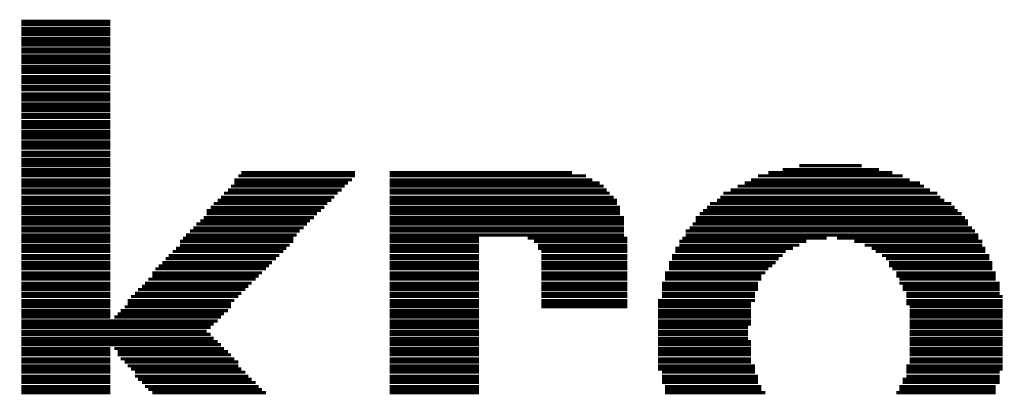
# Model space of a CAD drawing. Extents: x -9 to 122, y -9 to 65.
# Tile 75 of 256: x 14.79 to 17.96, y 33.19 to 34.39. Entities that reach past the tile are written whole.
import ezdxf

# ---------------------------------------------------------------- set-up
doc = ezdxf.new("R2010")
doc.units = 0
doc.layers.add('CLICKER_4_FOR_R7FA4M2A_V100_GTO', color=12, linetype='CONTINUOUS')

msp = doc.modelspace()

# ---------------------------------------------------------------- linework, layer by layer
at = {"layer": 'CLICKER_4_FOR_R7FA4M2A_V100_GTO', "const_width": 0.01016}
for points in [[(14.79296, 34.38906), (15.07998, 34.38906)], [(14.79296, 34.3789), (15.07998, 34.3789)], [(14.79296, 34.3662), (15.07998, 34.3662)], [(14.79296, 34.35604), (15.07998, 34.35604)], [(14.79296, 34.34588), (15.07998, 34.34588)], [(14.79296, 34.33318), (15.07998, 34.33318)], [(14.79296, 34.32302), (15.07998, 34.32302)], [(14.79296, 34.31286), (15.07998, 34.31286)], [(14.79296, 34.30016), (15.07998, 34.30016)], [(14.79296, 34.29), (15.07998, 34.29)], [(14.79296, 34.2773), (15.07998, 34.2773)], [(14.79296, 34.26714), (15.07998, 34.26714)], [(14.79296, 34.25698), (15.07998, 34.25698)], [(14.79296, 34.24428), (15.07998, 34.24428)], [(14.79296, 34.23412), (15.07998, 34.23412)], [(14.79296, 34.22396), (15.07998, 34.22396)], [(14.79296, 34.21126), (15.07998, 34.21126)], [(14.79296, 34.2011), (15.07998, 34.2011)], [(14.79296, 34.19094), (15.07998, 34.19094)], [(14.79296, 34.17824), (15.07998, 34.17824)], [(14.79296, 34.16808), (15.07998, 34.16808)], [(14.79296, 34.15538), (15.07998, 34.15538)], [(14.79296, 34.14522), (15.07998, 34.14522)], [(14.79296, 34.13506), (15.07998, 34.13506)], [(14.79296, 34.12236), (15.07998, 34.12236)], [(14.79296, 34.1122), (15.07998, 34.1122)], [(14.79296, 34.10204), (15.07998, 34.10204)], [(14.79296, 34.08934), (15.07998, 34.08934)], [(14.79296, 34.07918), (15.07998, 34.07918)], [(14.79296, 34.06648), (15.07998, 34.06648)], [(14.79296, 34.05632), (15.07998, 34.05632)], [(14.79296, 34.04616), (15.07998, 34.04616)], [(14.79296, 34.03346), (15.07998, 34.03346)], [(14.79296, 34.0233), (15.07998, 34.0233)], [(14.79296, 34.01314), (15.07998, 34.01314)], [(14.79296, 34.00044), (15.07998, 34.00044)], [(14.79296, 33.99028), (15.07998, 33.99028)], [(14.79296, 33.98012), (15.07998, 33.98012)], [(14.79296, 33.96742), (15.07998, 33.96742)], [(14.79296, 33.95726), (15.07998, 33.95726)], [(14.79296, 33.94456), (15.07998, 33.94456)], [(14.79296, 33.9344), (15.07998, 33.9344)], [(14.79296, 33.92424), (15.07998, 33.92424)], [(17.2974, 33.92424), (17.49806, 33.92424)], [(14.79296, 33.91154), (15.07998, 33.91154)], [(14.79296, 33.90138), (15.07998, 33.90138)], [(14.79296, 33.89122), (15.07998, 33.89122)], [(15.49146, 33.89122), (15.86738, 33.89122)], [(15.50162, 33.90138), (15.86738, 33.90138)], [(15.97914, 33.90138), (16.56588, 33.90138)], [(15.97914, 33.89122), (16.6116, 33.89122)], [(17.16532, 33.89122), (17.63014, 33.89122)], [(17.19834, 33.90138), (17.59712, 33.90138)], [(17.24406, 33.91154), (17.55394, 33.91154)], [(14.79296, 33.87852), (15.07998, 33.87852)], [(14.79296, 33.86836), (15.07998, 33.86836)], [(14.79296, 33.8582), (15.07998, 33.8582)], [(15.4686, 33.8582), (15.83436, 33.8582)], [(15.47876, 33.87852), (15.85722, 33.87852)], [(15.47876, 33.86836), (15.84452, 33.86836)], [(15.97914, 33.87852), (16.63192, 33.87852)], [(15.97914, 33.86836), (16.65478, 33.86836)], [(15.97914, 33.8582), (16.66748, 33.8582)], [(17.09928, 33.8582), (17.69872, 33.8582)], [(17.12214, 33.86836), (17.68602, 33.86836)], [(17.14246, 33.87852), (17.653, 33.87852)], [(14.79296, 33.8455), (15.07998, 33.8455)], [(14.79296, 33.83534), (15.07998, 33.83534)], [(14.79296, 33.82264), (15.07998, 33.82264)], [(15.43558, 33.82264), (15.80134, 33.82264)], [(15.44574, 33.83534), (15.8115, 33.83534)], [(15.45844, 33.8455), (15.8242, 33.8455)], [(15.97914, 33.8455), (16.67764, 33.8455)], [(15.97914, 33.83534), (16.6878, 33.83534)], [(15.97914, 33.82264), (16.7005, 33.82264)], [(17.0434, 33.82264), (17.75206, 33.82264)], [(17.05356, 33.83534), (17.7419, 33.83534)], [(17.07642, 33.8455), (17.71904, 33.8455)], [(14.79296, 33.81248), (15.07998, 33.81248)], [(14.79296, 33.80232), (15.07998, 33.80232)], [(14.79296, 33.78962), (15.07998, 33.78962)], [(15.40256, 33.78962), (15.76832, 33.78962)], [(15.41272, 33.80232), (15.77848, 33.80232)], [(15.42542, 33.81248), (15.79118, 33.81248)], [(15.97914, 33.81248), (16.71066, 33.81248)], [(15.97914, 33.80232), (16.71066, 33.80232)], [(15.97914, 33.78962), (16.72082, 33.78962)], [(17.00022, 33.78962), (17.79778, 33.78962)], [(17.01038, 33.80232), (17.78762, 33.80232)], [(17.03324, 33.81248), (17.76476, 33.81248)], [(14.79296, 33.77946), (15.07998, 33.77946)], [(14.79296, 33.7693), (15.07998, 33.7693)], [(14.79296, 33.7566), (15.07998, 33.7566)], [(15.3797, 33.7566), (15.7353, 33.7566)], [(15.38986, 33.77946), (15.75816, 33.77946)], [(15.38986, 33.7693), (15.74546, 33.7693)], [(15.97914, 33.77946), (16.72082, 33.77946)], [(15.97914, 33.7693), (16.72082, 33.7693)], [(15.97914, 33.7566), (16.73352, 33.7566)], [(16.96466, 33.7566), (17.8308, 33.7566)], [(16.97736, 33.7693), (17.82064, 33.7693)], [(16.98752, 33.77946), (17.80794, 33.77946)], [(14.79296, 33.74644), (15.07998, 33.74644)], [(14.79296, 33.73628), (15.07998, 33.73628)], [(14.79296, 33.72358), (15.07998, 33.72358)], [(15.34668, 33.72358), (15.70228, 33.72358)], [(15.35684, 33.73628), (15.71244, 33.73628)], [(15.36954, 33.74644), (15.7226, 33.74644)], [(15.97914, 33.74644), (16.73352, 33.74644)], [(15.97914, 33.73628), (16.73352, 33.73628)], [(15.97914, 33.72358), (16.73352, 33.72358)], [(16.94434, 33.72358), (17.85366, 33.72358)], [(16.9545, 33.73628), (17.84096, 33.73628)], [(16.96466, 33.74644), (17.84096, 33.74644)], [(14.79296, 33.71342), (15.07998, 33.71342)], [(14.79296, 33.70072), (15.07998, 33.70072)], [(15.32382, 33.70072), (15.67942, 33.70072)], [(15.33652, 33.71342), (15.68958, 33.71342)], [(15.97914, 33.71342), (16.73352, 33.71342)], [(15.97914, 33.70072), (16.73352, 33.70072)], [(16.93164, 33.71342), (17.86382, 33.71342)], [(16.93164, 33.70072), (17.87398, 33.70072)], [(14.79296, 33.69056), (15.07998, 33.69056)], [(14.79296, 33.6804), (15.07998, 33.6804)], [(14.79296, 33.6677), (15.07998, 33.6677)], [(15.3035, 33.6804), (15.66926, 33.6804)], [(15.3035, 33.6677), (15.65656, 33.6677)], [(15.31366, 33.69056), (15.66926, 33.69056)], [(15.97914, 33.69056), (16.26616, 33.69056)], [(15.97914, 33.6804), (16.26616, 33.6804)], [(15.97914, 33.6677), (16.26616, 33.6677)], [(16.42364, 33.69056), (16.74368, 33.69056)], [(16.44396, 33.6804), (16.74368, 33.6804)], [(16.45666, 33.6677), (16.74368, 33.6677)], [(16.91132, 33.6804), (17.32026, 33.6804)], [(16.91132, 33.6677), (17.2974, 33.6677)], [(16.92148, 33.69056), (17.3863, 33.69056)], [(17.41932, 33.69056), (17.87398, 33.69056)], [(17.4752, 33.6804), (17.88668, 33.6804)], [(17.50822, 33.6677), (17.88668, 33.6677)], [(14.79296, 33.65754), (15.07998, 33.65754)], [(14.79296, 33.64738), (15.07998, 33.64738)], [(14.79296, 33.63468), (15.07998, 33.63468)], [(15.26794, 33.63468), (15.62354, 33.63468)], [(15.28064, 33.64738), (15.63624, 33.64738)], [(15.2908, 33.65754), (15.6464, 33.65754)], [(15.97914, 33.65754), (16.26616, 33.65754)], [(15.97914, 33.64738), (16.26616, 33.64738)], [(15.97914, 33.63468), (16.26616, 33.63468)], [(16.45666, 33.65754), (16.74368, 33.65754)], [(16.46682, 33.64738), (16.74368, 33.64738)], [(16.46682, 33.63468), (16.74368, 33.63468)], [(16.88846, 33.63468), (17.24406, 33.63468)], [(16.89862, 33.65754), (17.27708, 33.65754)], [(16.89862, 33.64738), (17.25422, 33.64738)], [(17.53108, 33.65754), (17.89684, 33.65754)], [(17.54378, 33.64738), (17.89684, 33.64738)], [(17.5641, 33.63468), (17.90954, 33.63468)], [(14.79296, 33.62452), (15.07998, 33.62452)], [(14.79296, 33.61182), (15.07998, 33.61182)], [(14.79296, 33.60166), (15.07998, 33.60166)], [(15.23492, 33.60166), (15.59052, 33.60166)], [(15.24762, 33.61182), (15.60068, 33.61182)], [(15.25778, 33.62452), (15.61338, 33.62452)], [(15.97914, 33.62452), (16.26616, 33.62452)], [(15.97914, 33.61182), (16.26616, 33.61182)], [(15.97914, 33.60166), (16.26616, 33.60166)], [(16.46682, 33.62452), (16.74368, 33.62452)], [(16.46682, 33.61182), (16.74368, 33.61182)], [(16.46682, 33.60166), (16.74368, 33.60166)], [(16.8783, 33.61182), (17.2212, 33.61182)], [(16.8783, 33.60166), (17.21104, 33.60166)], [(16.88846, 33.62452), (17.23136, 33.62452)], [(17.5768, 33.62452), (17.90954, 33.62452)], [(17.58696, 33.61182), (17.9197, 33.61182)], [(17.58696, 33.60166), (17.9197, 33.60166)], [(14.79296, 33.5915), (15.07998, 33.5915)], [(14.79296, 33.5788), (15.07998, 33.5788)], [(14.79296, 33.56864), (15.07998, 33.56864)], [(15.2146, 33.5788), (15.56766, 33.5788)], [(15.2146, 33.56864), (15.5575, 33.56864)], [(15.22476, 33.5915), (15.58036, 33.5915)], [(15.97914, 33.5915), (16.26616, 33.5915)], [(15.97914, 33.5788), (16.26616, 33.5788)], [(15.97914, 33.56864), (16.26616, 33.56864)], [(16.46682, 33.5915), (16.74368, 33.5915)], [(16.46682, 33.5788), (16.74368, 33.5788)], [(16.46682, 33.56864), (16.74368, 33.56864)], [(16.8656, 33.5788), (17.18818, 33.5788)], [(16.8656, 33.56864), (17.17548, 33.56864)], [(16.8783, 33.5915), (17.19834, 33.5915)], [(17.59712, 33.5915), (17.9197, 33.5915)], [(17.60982, 33.5788), (17.92986, 33.5788)], [(17.60982, 33.56864), (17.92986, 33.56864)], [(14.79296, 33.55848), (15.07998, 33.55848)], [(14.79296, 33.54578), (15.07998, 33.54578)], [(14.79296, 33.53562), (15.07998, 33.53562)], [(15.18158, 33.53562), (15.52448, 33.53562)], [(15.19174, 33.54578), (15.53464, 33.54578)], [(15.2019, 33.55848), (15.54734, 33.55848)], [(15.97914, 33.55848), (16.26616, 33.55848)], [(15.97914, 33.54578), (16.26616, 33.54578)], [(15.97914, 33.53562), (16.26616, 33.53562)], [(16.46682, 33.55848), (16.74368, 33.55848)], [(16.46682, 33.54578), (16.74368, 33.54578)], [(16.46682, 33.53562), (16.74368, 33.53562)], [(16.85544, 33.54578), (17.16532, 33.54578)], [(16.85544, 33.53562), (17.16532, 33.53562)], [(16.8656, 33.55848), (17.17548, 33.55848)], [(17.61998, 33.55848), (17.92986, 33.55848)], [(17.61998, 33.54578), (17.94256, 33.54578)], [(17.63014, 33.53562), (17.94256, 33.53562)], [(14.79296, 33.52546), (15.07998, 33.52546)], [(14.79296, 33.51276), (15.07998, 33.51276)], [(14.79296, 33.5026), (15.07998, 33.5026)], [(15.14602, 33.5026), (15.49146, 33.5026)], [(15.15872, 33.51276), (15.50162, 33.51276)], [(15.16888, 33.52546), (15.51432, 33.52546)], [(15.97914, 33.52546), (16.26616, 33.52546)], [(15.97914, 33.51276), (16.26616, 33.51276)], [(15.97914, 33.5026), (16.26616, 33.5026)], [(16.46682, 33.52546), (16.74368, 33.52546)], [(16.46682, 33.51276), (16.74368, 33.51276)], [(16.46682, 33.5026), (16.74368, 33.5026)], [(16.85544, 33.52546), (17.16532, 33.52546)], [(16.85544, 33.51276), (17.15516, 33.51276)], [(16.85544, 33.5026), (17.15516, 33.5026)], [(17.63014, 33.52546), (17.94256, 33.52546)], [(17.64284, 33.51276), (17.94256, 33.51276)], [(17.64284, 33.5026), (17.95272, 33.5026)], [(14.79296, 33.4899), (15.07998, 33.4899)], [(14.79296, 33.47974), (15.07998, 33.47974)], [(14.79296, 33.46958), (15.07998, 33.46958)], [(15.1257, 33.46958), (15.4686, 33.46958)], [(15.13586, 33.4899), (15.47876, 33.4899)], [(15.13586, 33.47974), (15.4686, 33.47974)], [(15.97914, 33.4899), (16.26616, 33.4899)], [(15.97914, 33.47974), (16.26616, 33.47974)], [(15.97914, 33.46958), (16.26616, 33.46958)], [(16.46682, 33.4899), (16.74368, 33.4899)], [(16.46682, 33.47974), (16.74368, 33.47974)], [(16.46682, 33.46958), (16.74368, 33.46958)], [(16.84274, 33.4899), (17.15516, 33.4899)], [(16.84274, 33.47974), (17.14246, 33.47974)], [(16.84274, 33.46958), (17.14246, 33.46958)], [(17.64284, 33.4899), (17.95272, 33.4899)], [(17.64284, 33.47974), (17.95272, 33.47974)], [(17.653, 33.46958), (17.95272, 33.46958)], [(14.79296, 33.45688), (15.07998, 33.45688)], [(14.79296, 33.44672), (15.07998, 33.44672)], [(15.10284, 33.44672), (15.44574, 33.44672)], [(15.113, 33.45688), (15.45844, 33.45688)], [(15.97914, 33.45688), (16.26616, 33.45688)], [(15.97914, 33.44672), (16.26616, 33.44672)], [(16.84274, 33.45688), (17.14246, 33.45688)], [(16.84274, 33.44672), (17.14246, 33.44672)], [(17.653, 33.45688), (17.95272, 33.45688)], [(17.653, 33.44672), (17.95272, 33.44672)], [(14.79296, 33.43656), (15.07998, 33.43656)], [(14.79296, 33.42386), (15.42542, 33.42386)], [(14.79296, 33.4137), (15.41272, 33.4137)], [(15.09268, 33.43656), (15.43558, 33.43656)], [(15.97914, 33.43656), (16.26616, 33.43656)], [(15.97914, 33.42386), (16.26616, 33.42386)], [(15.97914, 33.4137), (16.26616, 33.4137)], [(16.84274, 33.43656), (17.14246, 33.43656)], [(16.84274, 33.42386), (17.14246, 33.42386)], [(16.84274, 33.4137), (17.14246, 33.4137)], [(17.653, 33.43656), (17.95272, 33.43656)], [(17.653, 33.42386), (17.95272, 33.42386)], [(17.653, 33.4137), (17.95272, 33.4137)], [(14.79296, 33.40354), (15.40256, 33.40354)], [(14.79296, 33.39084), (15.38986, 33.39084)], [(14.79296, 33.38068), (15.40256, 33.38068)], [(15.97914, 33.40354), (16.26616, 33.40354)], [(15.97914, 33.39084), (16.26616, 33.39084)], [(15.97914, 33.38068), (16.26616, 33.38068)], [(16.84274, 33.40354), (17.1323, 33.40354)], [(16.84274, 33.39084), (17.1323, 33.39084)], [(16.84274, 33.38068), (17.1323, 33.38068)], [(17.653, 33.40354), (17.95272, 33.40354)], [(17.653, 33.39084), (17.95272, 33.39084)], [(17.653, 33.38068), (17.95272, 33.38068)], [(14.79296, 33.36798), (15.41272, 33.36798)], [(14.79296, 33.35782), (15.42542, 33.35782)], [(14.79296, 33.34766), (15.43558, 33.34766)], [(15.97914, 33.36798), (16.26616, 33.36798)], [(15.97914, 33.35782), (16.26616, 33.35782)], [(15.97914, 33.34766), (16.26616, 33.34766)], [(16.84274, 33.36798), (17.1323, 33.36798)], [(16.84274, 33.35782), (17.14246, 33.35782)], [(16.84274, 33.34766), (17.14246, 33.34766)], [(17.653, 33.36798), (17.95272, 33.36798)], [(17.653, 33.35782), (17.95272, 33.35782)], [(17.653, 33.34766), (17.95272, 33.34766)], [(14.79296, 33.33496), (15.07998, 33.33496)], [(14.79296, 33.3248), (15.07998, 33.3248)], [(14.79296, 33.31464), (15.07998, 33.31464)], [(15.09268, 33.33496), (15.44574, 33.33496)], [(15.10284, 33.3248), (15.45844, 33.3248)], [(15.10284, 33.31464), (15.4686, 33.31464)], [(15.97914, 33.33496), (16.26616, 33.33496)], [(15.97914, 33.3248), (16.26616, 33.3248)], [(15.97914, 33.31464), (16.26616, 33.31464)], [(16.84274, 33.33496), (17.14246, 33.33496)], [(16.84274, 33.3248), (17.14246, 33.3248)], [(16.84274, 33.31464), (17.14246, 33.31464)], [(17.653, 33.33496), (17.95272, 33.33496)], [(17.653, 33.3248), (17.95272, 33.3248)], [(17.653, 33.31464), (17.95272, 33.31464)], [(14.79296, 33.30194), (15.07998, 33.30194)], [(14.79296, 33.29178), (15.07998, 33.29178)], [(14.79296, 33.27908), (15.07998, 33.27908)], [(15.113, 33.30194), (15.47876, 33.30194)], [(15.1257, 33.29178), (15.49146, 33.29178)], [(15.13586, 33.27908), (15.49146, 33.27908)], [(15.97914, 33.30194), (16.26616, 33.30194)], [(15.97914, 33.29178), (16.26616, 33.29178)], [(15.97914, 33.27908), (16.26616, 33.27908)], [(16.84274, 33.30194), (17.14246, 33.30194)], [(16.84274, 33.29178), (17.14246, 33.29178)], [(16.84274, 33.27908), (17.15516, 33.27908)], [(17.64284, 33.27908), (17.95272, 33.27908)], [(17.653, 33.30194), (17.95272, 33.30194)], [(17.653, 33.29178), (17.95272, 33.29178)], [(14.79296, 33.26892), (15.07998, 33.26892)], [(14.79296, 33.25876), (15.07998, 33.25876)], [(15.14602, 33.26892), (15.50162, 33.26892)], [(15.15872, 33.25876), (15.51432, 33.25876)], [(15.97914, 33.26892), (16.26616, 33.26892)], [(15.97914, 33.25876), (16.26616, 33.25876)], [(16.84274, 33.26892), (17.15516, 33.26892)], [(16.85544, 33.25876), (17.15516, 33.25876)], [(17.64284, 33.26892), (17.95272, 33.26892)], [(17.64284, 33.25876), (17.94256, 33.25876)], [(14.79296, 33.24606), (15.07998, 33.24606)], [(14.79296, 33.2359), (15.07998, 33.2359)], [(14.79296, 33.22574), (15.07998, 33.22574)], [(15.15872, 33.24606), (15.52448, 33.24606)], [(15.16888, 33.2359), (15.53464, 33.2359)], [(15.18158, 33.22574), (15.54734, 33.22574)], [(15.97914, 33.24606), (16.26616, 33.24606)], [(15.97914, 33.2359), (16.26616, 33.2359)], [(15.97914, 33.22574), (16.26616, 33.22574)], [(16.85544, 33.24606), (17.16532, 33.24606)], [(16.85544, 33.2359), (17.16532, 33.2359)], [(16.85544, 33.22574), (17.16532, 33.22574)], [(17.63014, 33.2359), (17.94256, 33.2359)], [(17.63014, 33.22574), (17.94256, 33.22574)], [(17.64284, 33.24606), (17.94256, 33.24606)], [(14.79296, 33.21304), (15.07998, 33.21304)], [(14.79296, 33.20288), (15.07998, 33.20288)], [(14.79296, 33.19272), (15.07998, 33.19272)], [(15.19174, 33.21304), (15.5575, 33.21304)], [(15.2019, 33.20288), (15.56766, 33.20288)], [(15.2146, 33.19272), (15.58036, 33.19272)], [(15.97914, 33.21304), (16.26616, 33.21304)], [(15.97914, 33.20288), (16.26616, 33.20288)], [(15.97914, 33.19272), (16.26616, 33.19272)], [(16.8656, 33.21304), (17.17548, 33.21304)], [(16.8656, 33.20288), (17.17548, 33.20288)], [(16.8656, 33.19272), (17.18818, 33.19272)], [(17.60982, 33.19272), (17.92986, 33.19272)], [(17.61998, 33.21304), (17.92986, 33.21304)], [(17.61998, 33.20288), (17.92986, 33.20288)]]:
    msp.add_lwpolyline(points, dxfattribs=at)

doc.saveas('drawing.dxf')
